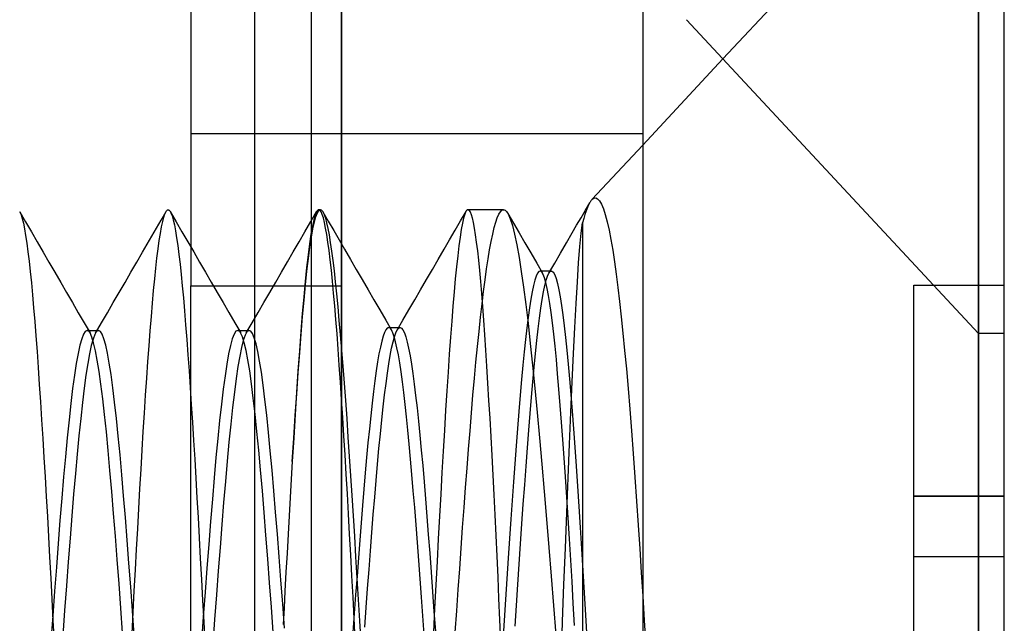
# Model space of a CAD drawing. Header units: millimetres. Extents: x -50 to 1, y 0 to 191.
# Tile 51 of 151: x -2.07 to 1.2, y 51.33 to 53.33. Entities that reach past the tile are written whole.
import ezdxf

# ---------------------------------------------------------------- set-up
doc = ezdxf.new("R2010")
doc.units = ezdxf.units.MM
doc.layers.add('MAIN-1', color=7, linetype='Continuous')
doc.layers.add('MAIN-2', color=7, linetype='Continuous')

msp = doc.modelspace()

# ---------------------------------------------------------------- linework, layer by layer
at = {"layer": 'MAIN-1'}
for p, q in [((-1, 0), (-1, 187.5)), ((0, 187.5), (0, 0)), ((1.1148, 58.11), (1.1148, 52.29)), ((1.2, 52.29), (1.2, 58.11)), ((1.1148, 52.29), (0.145, 53.3301)), ((0.2663, 53.2), (0, 52.9145)), ((-1.0641, 52.6967), (-1.0637, 52.6962)), ((-1.0637, 52.6962), (-1.0632, 52.6956)), ((-1.0632, 52.6956), (-1.0628, 52.695)), ((-1.0628, 52.695), (-1.0623, 52.6943)), ((-1.0623, 52.6943), (-1.0618, 52.6936)), ((-1.0618, 52.6936), (-1.0614, 52.6928)), ((1.2, 52.29), (1.1148, 52.29)), ((1.1148, 52.29), (1.1148, 48.29)), ((1.2, 48.29), (1.2, 52.29)), ((0, 51.4181), (0.0049, 51.3377)), ((0.0049, 51.3377), (0.0099, 51.2558))]:
    msp.add_line(p, q, dxfattribs=at)
at = {"layer": 'MAIN-2'}
for p, q in [((-1, 187.5), (-1, 0)), ((-1, 187.5), (-1, 0)), ((-1.288, 167.05), (-1.288, 23.45)), ((-1.1, 167.05), (-1.1, 23.45)), ((1.1148, 52.29), (1.1148, 58.11)), ((-1.5, 57.9525), (-1.5, 52.4475)), ((1.1148, 54.11), (0.2663, 53.2)), ((1.1148, 48.29), (1.1148, 54.11)), ((1.1148, 54.11), (1.1148, 52.29)), ((-1.5, 52.9525), (0, 52.9525)), ((0, 52.9145), (-0.1687, 52.7336)), ((-0.1904, 52.6983), (-0.1759, 52.7233)), ((-0.1798, 52.7159), (-0.1838, 52.7069)), ((-0.1759, 52.7235), (-0.1798, 52.7159)), ((-0.1747, 52.7255), (-0.1759, 52.7235)), ((-0.1735, 52.7274), (-0.1747, 52.7255)), ((-0.1723, 52.7291), (-0.1735, 52.7274)), ((-0.1711, 52.7308), (-0.1723, 52.7291)), ((-0.1699, 52.7322), (-0.1711, 52.7308)), ((-0.1687, 52.7336), (-0.1699, 52.7322)), ((-0.1687, 52.7336), (-0.1623, 52.7385)), ((-0.1623, 52.7385), (-0.1559, 52.7395)), ((-0.1559, 52.7395), (-0.1496, 52.7366)), ((-0.1496, 52.7366), (-0.1433, 52.7297)), ((-0.1433, 52.7297), (-0.1369, 52.7186)), ((-0.1369, 52.7186), (-0.1306, 52.7033)), ((-2.0682, 52.6946), (-2.0669, 52.6923)), ((-2.0675, 52.6933), (-2.0482, 52.6599)), ((-2.0669, 52.6923), (-2.0631, 52.6836)), ((-2.0631, 52.6836), (-2.0593, 52.6714)), ((-1.5985, 52.6652), (-1.582, 52.6937)), ((-1.5931, 52.6606), (-1.5892, 52.6752)), ((-1.5892, 52.6752), (-1.5855, 52.6864)), ((-1.5855, 52.6864), (-1.5817, 52.6942)), ((-1.5817, 52.6942), (-1.5806, 52.6959)), ((-1.5806, 52.6959), (-1.5794, 52.6973)), ((-1.5794, 52.6973), (-1.5783, 52.6984)), ((-1.5783, 52.6984), (-1.5772, 52.6992)), ((-1.5772, 52.6992), (-1.5761, 52.6997)), ((-1.5761, 52.6997), (-1.5749, 52.6999)), ((-1.5749, 52.6999), (-1.574, 52.6998)), ((-1.574, 52.6998), (-1.5731, 52.6995)), ((-1.5731, 52.6995), (-1.5722, 52.699)), ((-1.5722, 52.699), (-1.5713, 52.6983)), ((-1.5713, 52.6983), (-1.5704, 52.6974)), ((-1.5704, 52.6974), (-1.5695, 52.6963)), ((-1.5695, 52.6963), (-1.5658, 52.6896)), ((-1.5679, 52.6938), (-1.5485, 52.6603)), ((-1.5658, 52.6896), (-1.562, 52.6796)), ((-1.562, 52.6796), (-1.5582, 52.6663)), ((-1.1015, 52.6605), (-1.0822, 52.6939)), ((-1.0869, 52.6831), (-1.0915, 52.6669)), ((-1.0897, 52.6591), (-1.0848, 52.6769)), ((-1.0822, 52.6939), (-1.0869, 52.6831)), ((-1.0848, 52.6769), (-1.0798, 52.6897)), ((-1.081, 52.6957), (-1.0822, 52.6939)), ((-1.0798, 52.6973), (-1.081, 52.6957)), ((-1.0786, 52.6985), (-1.0798, 52.6973)), ((-1.0798, 52.6897), (-1.0748, 52.6974)), ((-1.0774, 52.6993), (-1.0786, 52.6985)), ((-1.0762, 52.6998), (-1.0774, 52.6993)), ((-1.075, 52.7), (-1.0762, 52.6998)), ((-1.0698, 52.7), (-1.075, 52.7)), ((-1.0712, 52.6983), (-1.075, 52.7)), ((-1.0748, 52.6974), (-1.0698, 52.7)), ((-1.0674, 52.6932), (-1.0712, 52.6983)), ((-1.0698, 52.7), (-1.0688, 52.6999)), ((-1.0688, 52.6999), (-1.0679, 52.6996)), ((-1.0679, 52.6996), (-1.0669, 52.6992)), ((-1.0636, 52.6847), (-1.0674, 52.6932)), ((-1.0669, 52.6992), (-1.066, 52.6985)), ((-1.066, 52.6985), (-1.0651, 52.6977)), ((-1.0651, 52.6977), (-1.0641, 52.6967)), ((-1.0599, 52.6729), (-1.0636, 52.6847)), ((-1.0614, 52.6928), (-1.0573, 52.6842)), ((-1.0614, 52.6928), (-1.0434, 52.6618)), ((-1.0573, 52.6842), (-1.0533, 52.6721)), ((-0.6047, 52.6632), (-0.5865, 52.6946)), ((-0.5905, 52.6853), (-0.5944, 52.6724)), ((-0.5867, 52.6942), (-0.5905, 52.6853)), ((-0.5856, 52.696), (-0.5867, 52.6942)), ((-0.5845, 52.6974), (-0.5856, 52.696)), ((-0.5834, 52.6986), (-0.5845, 52.6974)), ((-0.5824, 52.6994), (-0.5834, 52.6986)), ((-0.5813, 52.6998), (-0.5824, 52.6994)), ((-0.5802, 52.7), (-0.5813, 52.6998)), ((-0.5802, 52.7), (-0.5767, 52.6983)), ((-0.462, 52.7), (-0.5802, 52.7)), ((-0.5767, 52.6983), (-0.5732, 52.6932)), ((-0.5732, 52.6932), (-0.5697, 52.6847)), ((-0.5697, 52.6847), (-0.5662, 52.6729)), ((-0.4826, 52.6735), (-0.4774, 52.6851)), ((-0.4774, 52.6851), (-0.4723, 52.6933)), ((-0.4723, 52.6933), (-0.4671, 52.6983)), ((-0.4671, 52.6983), (-0.462, 52.7)), ((-0.462, 52.7), (-0.4595, 52.6996)), ((-0.4595, 52.6996), (-0.457, 52.6985)), ((-0.457, 52.6985), (-0.4545, 52.6966)), ((-0.4545, 52.6966), (-0.4521, 52.694)), ((-0.4521, 52.694), (-0.4496, 52.6906)), ((-0.4496, 52.6906), (-0.4471, 52.6865)), ((-0.4478, 52.6878), (-0.4291, 52.6556)), ((-0.4471, 52.6865), (-0.4398, 52.6701)), ((-0.2048, 52.6733), (-0.1904, 52.6983)), ((-0.1919, 52.6846), (-0.1959, 52.6713)), ((-0.1878, 52.6965), (-0.1919, 52.6846)), ((-0.1838, 52.7069), (-0.1878, 52.6965)), ((-0.1306, 52.7033), (-0.1243, 52.6838)), ((-0.1243, 52.6838), (-0.118, 52.6601)), ((-2.0593, 52.6714), (-2.0556, 52.6558)), ((-2.0556, 52.6558), (-2.0519, 52.6369)), ((-2.0482, 52.6599), (-2.0288, 52.6266)), ((-1.6138, 52.6389), (-1.5985, 52.6652)), ((-1.6008, 52.6217), (-1.5969, 52.6428)), ((-1.5969, 52.6428), (-1.5931, 52.6606)), ((-1.5582, 52.6663), (-1.5544, 52.6497)), ((-1.5544, 52.6497), (-1.5506, 52.6299)), ((-1.5485, 52.6603), (-1.5291, 52.6269)), ((-1.1209, 52.6271), (-1.1015, 52.6605)), ((-1.0962, 52.6455), (-1.101, 52.6188)), ((-1.0915, 52.6669), (-1.0962, 52.6455)), ((-1.0946, 52.6363), (-1.0897, 52.6591)), ((-1.0561, 52.6576), (-1.0599, 52.6729)), ((-1.0523, 52.6391), (-1.0561, 52.6576)), ((-1.0533, 52.6721), (-1.0492, 52.6568)), ((-1.0492, 52.6568), (-1.0451, 52.6381)), ((-1.0434, 52.6618), (-1.0254, 52.6309)), ((-0.6229, 52.6317), (-0.6047, 52.6632)), ((-0.5984, 52.6553), (-0.6023, 52.6342)), ((-0.5944, 52.6724), (-0.5984, 52.6553)), ((-0.5662, 52.6729), (-0.5627, 52.6576)), ((-0.5627, 52.6576), (-0.5592, 52.6391)), ((-0.4929, 52.6406), (-0.4878, 52.6587)), ((-0.4878, 52.6587), (-0.4826, 52.6735)), ((-0.4398, 52.6701), (-0.4325, 52.6474)), ((-0.4325, 52.6474), (-0.4251, 52.6184)), ((-0.4291, 52.6556), (-0.4103, 52.6234)), ((-0.2337, 52.6234), (-0.2193, 52.6484)), ((-0.2193, 52.6484), (-0.2048, 52.6733)), ((-0.2041, 52.6221), (-0.2, 52.6567)), ((-0.1959, 52.6713), (-0.2, 52.6567)), ((-0.2, 52.6567), (-0.2, 49.7)), ((-0.118, 52.6601), (-0.1118, 52.6323)), ((-2.0519, 52.6369), (-2.0481, 52.6146)), ((-2.0481, 52.6146), (-2.0443, 52.5892)), ((-2.0288, 52.6266), (-2.0094, 52.5932)), ((-1.6444, 52.5862), (-1.6291, 52.6125)), ((-1.6291, 52.6125), (-1.6138, 52.6389)), ((-1.6046, 52.5974), (-1.6008, 52.6217)), ((-1.5506, 52.6299), (-1.5468, 52.607)), ((-1.5291, 52.6269), (-1.5097, 52.5934)), ((-1.1403, 52.5937), (-1.1209, 52.6271)), ((-1.101, 52.6188), (-1.1058, 52.587)), ((-1.0995, 52.6085), (-1.0946, 52.6363)), ((-1.0485, 52.6174), (-1.0523, 52.6391)), ((-1.0447, 52.5925), (-1.0485, 52.6174)), ((-1.0451, 52.6381), (-1.041, 52.6162)), ((-1.041, 52.6162), (-1.0368, 52.5911)), ((-1.0254, 52.6309), (-1.0074, 52.5999)), ((-0.6411, 52.6003), (-0.6229, 52.6317)), ((-0.6023, 52.6342), (-0.6062, 52.6092)), ((-0.5592, 52.6391), (-0.5557, 52.6172)), ((-0.5557, 52.6172), (-0.5523, 52.592)), ((-0.5031, 52.5948), (-0.498, 52.6193)), ((-0.498, 52.6193), (-0.4929, 52.6406)), ((-0.4251, 52.6184), (-0.4177, 52.5832)), ((-0.4103, 52.6234), (-0.3908, 52.5899)), ((-0.2531, 52.5899), (-0.2337, 52.6234)), ((-0.2083, 52.5777), (-0.2041, 52.6221)), ((-0.1118, 52.6323), (-0.1057, 52.6009)), ((-2.0443, 52.5892), (-2.0405, 52.5606)), ((-2.0094, 52.5932), (-1.9901, 52.5598)), ((-1.6597, 52.5598), (-1.6444, 52.5862)), ((-1.6084, 52.57), (-1.6046, 52.5974)), ((-1.5468, 52.607), (-1.543, 52.5809)), ((-1.543, 52.5809), (-1.5392, 52.5518)), ((-1.5097, 52.5934), (-1.4903, 52.56)), ((-1.1597, 52.5603), (-1.1403, 52.5937)), ((-1.1058, 52.587), (-1.1106, 52.5501)), ((-1.1045, 52.5759), (-1.0995, 52.6085)), ((-1.0409, 52.5645), (-1.0447, 52.5925)), ((-1.0368, 52.5911), (-1.0327, 52.5629)), ((-1.0074, 52.5999), (-0.9895, 52.5689)), ((-0.6593, 52.5689), (-0.6411, 52.6003)), ((-0.6102, 52.5802), (-0.6141, 52.5474)), ((-0.6062, 52.6092), (-0.6102, 52.5802)), ((-0.5523, 52.592), (-0.5488, 52.5638)), ((-0.5082, 52.5672), (-0.5031, 52.5948)), ((-0.4177, 52.5832), (-0.4103, 52.5421)), ((-0.3908, 52.5899), (-0.3714, 52.5565)), ((-0.2725, 52.5564), (-0.2531, 52.5899)), ((-0.2126, 52.5237), (-0.2083, 52.5777)), ((-0.1057, 52.6009), (-0.0997, 52.5659)), ((-2.0405, 52.5606), (-2.0367, 52.5291)), ((-1.9901, 52.5598), (-1.9706, 52.5263)), ((-1.6792, 52.5263), (-1.6597, 52.5598)), ((-1.6122, 52.5396), (-1.6084, 52.57)), ((-1.5392, 52.5518), (-1.5354, 52.52)), ((-1.4903, 52.56), (-1.4708, 52.5265)), ((-1.1791, 52.5267), (-1.1597, 52.5603)), ((-1.1106, 52.5501), (-1.1155, 52.5083)), ((-1.1094, 52.5386), (-1.1045, 52.5759)), ((-1.0372, 52.5336), (-1.0409, 52.5645)), ((-1.0327, 52.5629), (-1.0286, 52.5317)), ((-0.9895, 52.5689), (-0.97, 52.5354)), ((-0.6788, 52.5354), (-0.6593, 52.5689)), ((-0.6141, 52.5474), (-0.6181, 52.5109)), ((-0.5488, 52.5638), (-0.5454, 52.5325)), ((-0.5133, 52.5367), (-0.5082, 52.5672)), ((-0.3714, 52.5565), (-0.3519, 52.5231)), ((-0.2919, 52.5229), (-0.2725, 52.5564)), ((-0.0997, 52.5659), (-0.0938, 52.5276)), ((-2.0367, 52.5291), (-2.0328, 52.4949)), ((-1.9706, 52.5263), (-1.9511, 52.4928)), ((-1.6986, 52.4927), (-1.6792, 52.5263)), ((-1.6159, 52.5064), (-1.6122, 52.5396)), ((-1.5354, 52.52), (-1.5317, 52.4854)), ((-1.4708, 52.5265), (-1.4514, 52.4929)), ((-1.1986, 52.4932), (-1.1791, 52.5267)), ((-1.1143, 52.4968), (-1.1094, 52.5386)), ((-1.0334, 52.4998), (-1.0372, 52.5336)), ((-1.0286, 52.5317), (-1.0244, 52.4976)), ((-0.97, 52.5354), (-0.9505, 52.5019)), ((-0.6982, 52.5019), (-0.6788, 52.5354)), ((-0.5454, 52.5325), (-0.542, 52.4985)), ((-0.5183, 52.5035), (-0.5133, 52.5367)), ((-0.4103, 52.5421), (-0.4029, 52.4955)), ((-0.3519, 52.5231), (-0.3324, 52.4897)), ((-0.3112, 52.4894), (-0.2919, 52.5229)), ((-0.2169, 52.4606), (-0.2126, 52.5237)), ((-0.0938, 52.5276), (-0.088, 52.4864)), ((-2.0328, 52.4949), (-2.029, 52.4578)), ((-1.9511, 52.4928), (-1.9317, 52.4592)), ((-1.7181, 52.4591), (-1.6986, 52.4927)), ((-1.6196, 52.4704), (-1.6159, 52.5064)), ((-1.5317, 52.4854), (-1.5281, 52.448)), ((-1.4514, 52.4929), (-1.4319, 52.4594)), ((-1.2181, 52.4596), (-1.1986, 52.4932)), ((-1.1155, 52.5083), (-1.1204, 52.4618)), ((-1.1192, 52.4506), (-1.1143, 52.4968)), ((-1.0297, 52.4631), (-1.0334, 52.4998)), ((-1.0244, 52.4976), (-1.0204, 52.4607)), ((-0.9505, 52.5019), (-0.931, 52.4683)), ((-0.7177, 52.4683), (-0.6982, 52.5019)), ((-0.6181, 52.5109), (-0.622, 52.4708)), ((-0.542, 52.4985), (-0.5386, 52.4616)), ((-0.5233, 52.4677), (-0.5183, 52.5035)), ((-0.4029, 52.4955), (-0.3955, 52.4434)), ((-0.3539, 52.4794), (-0.3583, 52.4659)), ((-0.3495, 52.4891), (-0.3539, 52.4794)), ((-0.3452, 52.4949), (-0.3495, 52.4891)), ((-0.3408, 52.4968), (-0.3452, 52.4949)), ((-0.3408, 52.4969), (-0.3344, 52.4969)), ((-0.3397, 52.4967), (-0.3408, 52.4968)), ((-0.3387, 52.4964), (-0.3397, 52.4967)), ((-0.3376, 52.4958), (-0.3387, 52.4964)), ((-0.3366, 52.495), (-0.3376, 52.4958)), ((-0.3355, 52.494), (-0.3366, 52.495)), ((-0.3345, 52.4928), (-0.3355, 52.494)), ((-0.3301, 52.4852), (-0.3345, 52.4928)), ((-0.3344, 52.4969), (-0.3281, 52.4969)), ((-0.3257, 52.4737), (-0.3301, 52.4852)), ((-0.3281, 52.4969), (-0.3217, 52.4969)), ((-0.3217, 52.4969), (-0.3154, 52.4969)), ((-0.3201, 52.4664), (-0.3156, 52.4799)), ((-0.3156, 52.4799), (-0.3112, 52.4895)), ((-0.3154, 52.4969), (-0.309, 52.4969)), ((-0.3112, 52.4895), (-0.3067, 52.4951)), ((-0.309, 52.4969), (-0.3027, 52.4969)), ((-0.3067, 52.4951), (-0.3022, 52.4968)), ((-0.3022, 52.4968), (-0.2978, 52.4944)), ((-0.2978, 52.4944), (-0.2974, 52.4941)), ((-0.2974, 52.4941), (-0.2971, 52.4937)), ((-0.2971, 52.4937), (-0.2967, 52.4933)), ((-0.2967, 52.4933), (-0.2964, 52.4929)), ((-0.2964, 52.4929), (-0.296, 52.4924)), ((-0.296, 52.4924), (-0.2957, 52.492)), ((-0.2957, 52.492), (-0.2913, 52.4837)), ((-0.2913, 52.4837), (-0.2869, 52.4715)), ((-0.088, 52.4864), (-0.0824, 52.4424)), ((-2.029, 52.4578), (-2.0252, 52.4179)), ((-1.9317, 52.4592), (-1.9122, 52.4257)), ((-1.7376, 52.4256), (-1.7181, 52.4591)), ((-1.6232, 52.4317), (-1.6196, 52.4704)), ((-1.5281, 52.448), (-1.5244, 52.4078)), ((-1.5, 48.4475), (-1.5, 52.4475)), ((-1.5, 52.4475), (-1, 52.4475)), ((-1.4319, 52.4594), (-1.4124, 52.4258)), ((-1.2376, 52.426), (-1.2181, 52.4596)), ((-1.1204, 52.4618), (-1.1252, 52.4108)), ((-1.1241, 52.4003), (-1.1192, 52.4506)), ((-1.0259, 52.4236), (-1.0297, 52.4631)), ((-1.0204, 52.4607), (-1.0162, 52.4209)), ((-0.931, 52.4683), (-0.9115, 52.4348)), ((-0.7371, 52.4348), (-0.7177, 52.4683)), ((-0.622, 52.4708), (-0.626, 52.4272)), ((-0.5386, 52.4616), (-0.5352, 52.4219)), ((-0.5283, 52.4291), (-0.5233, 52.4677)), ((-0.3627, 52.4487), (-0.3671, 52.4277)), ((-0.3583, 52.4659), (-0.3627, 52.4487)), ((-0.329, 52.4273), (-0.3245, 52.4488)), ((-0.3214, 52.4584), (-0.3257, 52.4737)), ((-0.3245, 52.4488), (-0.3201, 52.4664)), ((-0.317, 52.4392), (-0.3214, 52.4584)), ((-0.2869, 52.4715), (-0.2825, 52.4552)), ((-0.2825, 52.4552), (-0.278, 52.4349)), ((-0.2212, 52.3888), (-0.2169, 52.4606)), ((0.9, 51.75), (0.9, 52.45)), ((0.9, 52.45), (1.2, 52.45)), ((0.9, 52.45), (0.9, 52.45)), ((1.2, 52.45), (1.2, 52.45)), ((-2.0252, 52.4179), (-2.0214, 52.3752)), ((-1.9122, 52.4257), (-1.8927, 52.3921)), ((-1.7572, 52.392), (-1.7376, 52.4256)), ((-1.6269, 52.3901), (-1.6232, 52.4317)), ((-1.4124, 52.4258), (-1.3929, 52.3923)), ((-1.2571, 52.3924), (-1.2376, 52.426)), ((-1.0222, 52.3812), (-1.0259, 52.4236)), ((-1.0162, 52.4209), (-1.0121, 52.3783)), ((-0.9115, 52.4348), (-0.892, 52.4013)), ((-0.7566, 52.4012), (-0.7371, 52.4348)), ((-0.626, 52.4272), (-0.63, 52.3803)), ((-0.5352, 52.4219), (-0.5317, 52.3792)), ((-0.5333, 52.3877), (-0.5283, 52.4291)), ((-0.3955, 52.4434), (-0.388, 52.3861)), ((-0.3671, 52.4277), (-0.3715, 52.403)), ((-0.3335, 52.402), (-0.329, 52.4273)), ((-0.3126, 52.4161), (-0.317, 52.4392)), ((-0.3083, 52.3893), (-0.3126, 52.4161)), ((-0.278, 52.4349), (-0.2736, 52.4107)), ((-0.0824, 52.4424), (-0.0768, 52.3954)), ((-1.8927, 52.3921), (-1.8732, 52.3586)), ((-1.7767, 52.3584), (-1.7572, 52.392)), ((-1.6306, 52.3457), (-1.6269, 52.3901)), ((-1.5244, 52.4078), (-1.5207, 52.3647)), ((-1.3929, 52.3923), (-1.3734, 52.3587)), ((-1.2766, 52.3588), (-1.2571, 52.3924)), ((-1.1252, 52.4108), (-1.13, 52.3555)), ((-1.1289, 52.3458), (-1.1241, 52.4003)), ((-1.0184, 52.3359), (-1.0222, 52.3812)), ((-0.892, 52.4013), (-0.8726, 52.3678)), ((-0.7761, 52.3677), (-0.7566, 52.4012)), ((-0.5383, 52.3434), (-0.5333, 52.3877)), ((-0.388, 52.3861), (-0.3806, 52.3237)), ((-0.3715, 52.403), (-0.3759, 52.3747)), ((-0.338, 52.3731), (-0.3335, 52.402)), ((-0.3039, 52.3588), (-0.3083, 52.3893)), ((-0.2736, 52.4107), (-0.2692, 52.3827)), ((-0.2692, 52.3827), (-0.2647, 52.3509)), ((-0.2255, 52.3092), (-0.2212, 52.3888)), ((-0.0768, 52.3954), (-0.0712, 52.3449)), ((-2.0214, 52.3752), (-2.0177, 52.3297)), ((-1.8732, 52.3586), (-1.8537, 52.325)), ((-1.7962, 52.3248), (-1.7767, 52.3584)), ((-1.5207, 52.3647), (-1.517, 52.3187)), ((-1.3734, 52.3587), (-1.3539, 52.3251)), ((-1.2962, 52.3252), (-1.2766, 52.3588)), ((-1.13, 52.3555), (-1.1347, 52.296)), ((-1.0121, 52.3783), (-1.008, 52.333)), ((-0.8726, 52.3678), (-0.853, 52.3342)), ((-0.7956, 52.3341), (-0.7761, 52.3677)), ((-0.63, 52.3803), (-0.634, 52.3302)), ((-0.5317, 52.3792), (-0.5283, 52.3335)), ((-0.3759, 52.3747), (-0.3803, 52.3431)), ((-0.3425, 52.3407), (-0.338, 52.3731)), ((-0.2996, 52.3249), (-0.3039, 52.3588)), ((-0.2647, 52.3509), (-0.2603, 52.3155)), ((-2.0177, 52.3297), (-2.0139, 52.2813)), ((-1.8537, 52.325), (-1.8341, 52.2914)), ((-1.8158, 52.2912), (-1.7962, 52.3248)), ((-1.6344, 52.2985), (-1.6306, 52.3457)), ((-1.517, 52.3187), (-1.5133, 52.2701)), ((-1.3539, 52.3251), (-1.3343, 52.2915)), ((-1.3157, 52.2916), (-1.2962, 52.3252)), ((-1.1337, 52.2873), (-1.1289, 52.3458)), ((-1.0146, 52.2879), (-1.0184, 52.3359)), ((-1.008, 52.333), (-1.0038, 52.2849)), ((-0.853, 52.3342), (-0.8335, 52.3007)), ((-0.8151, 52.3005), (-0.7956, 52.3341)), ((-0.634, 52.3302), (-0.638, 52.277)), ((-0.5433, 52.2963), (-0.5383, 52.3434)), ((-0.5283, 52.3335), (-0.5249, 52.2851)), ((-0.3803, 52.3431), (-0.3847, 52.3082)), ((-0.3806, 52.3237), (-0.3731, 52.2564)), ((-0.3469, 52.305), (-0.3425, 52.3407)), ((-0.2952, 52.2878), (-0.2996, 52.3249)), ((-0.0712, 52.3449), (-0.0656, 52.291)), ((-1.856, 52.2874), (-1.862, 52.272)), ((-1.85, 52.2967), (-1.856, 52.2874)), ((-1.844, 52.2998), (-1.85, 52.2967)), ((-1.8423, 52.2996), (-1.844, 52.2998)), ((-1.8439, 52.2998), (-1.8407, 52.2998)), ((-1.8407, 52.2989), (-1.8423, 52.2996)), ((-1.8407, 52.2998), (-1.8375, 52.2998)), ((-1.8391, 52.2977), (-1.8407, 52.2989)), ((-1.8374, 52.2961), (-1.8391, 52.2977)), ((-1.8375, 52.2998), (-1.8344, 52.2998)), ((-1.8358, 52.294), (-1.8374, 52.2961)), ((-1.8342, 52.2914), (-1.8358, 52.294)), ((-1.8344, 52.2998), (-1.8312, 52.2998)), ((-1.8282, 52.2779), (-1.8342, 52.2914)), ((-1.8312, 52.2998), (-1.828, 52.2998)), ((-1.828, 52.2998), (-1.8248, 52.2998)), ((-1.8248, 52.2998), (-1.8216, 52.2998)), ((-1.8182, 52.2865), (-1.8242, 52.2709)), ((-1.8216, 52.2998), (-1.8184, 52.2998)), ((-1.8184, 52.2998), (-1.8153, 52.2998)), ((-1.8171, 52.2887), (-1.8182, 52.2865)), ((-1.8161, 52.2907), (-1.8171, 52.2887)), ((-1.815, 52.2925), (-1.8161, 52.2907)), ((-1.8153, 52.2998), (-1.8121, 52.2998)), ((-1.8139, 52.2941), (-1.815, 52.2925)), ((-1.8128, 52.2955), (-1.8139, 52.2941)), ((-1.8117, 52.2968), (-1.8128, 52.2955)), ((-1.8121, 52.2998), (-1.8089, 52.2998)), ((-1.8058, 52.2998), (-1.8117, 52.2968)), ((-1.8089, 52.2998), (-1.8058, 52.2998)), ((-1.7999, 52.2967), (-1.8058, 52.2998)), ((-1.7939, 52.2876), (-1.7999, 52.2967)), ((-1.788, 52.2722), (-1.7939, 52.2876)), ((-1.6382, 52.2487), (-1.6344, 52.2985)), ((-1.3562, 52.2872), (-1.3622, 52.2714)), ((-1.3502, 52.2968), (-1.3562, 52.2872)), ((-1.3442, 52.3), (-1.3502, 52.2968)), ((-1.3426, 52.2997), (-1.3442, 52.3)), ((-1.3442, 52.3), (-1.341, 52.3)), ((-1.3409, 52.299), (-1.3426, 52.2997)), ((-1.341, 52.3), (-1.3378, 52.3)), ((-1.3393, 52.2978), (-1.3409, 52.299)), ((-1.3376, 52.2962), (-1.3393, 52.2978)), ((-1.3378, 52.3), (-1.3346, 52.3)), ((-1.336, 52.294), (-1.3376, 52.2962)), ((-1.3344, 52.2915), (-1.336, 52.294)), ((-1.3346, 52.3), (-1.3314, 52.3)), ((-1.3284, 52.2781), (-1.3344, 52.2915)), ((-1.3314, 52.3), (-1.3282, 52.3)), ((-1.3282, 52.3), (-1.325, 52.3)), ((-1.3197, 52.2835), (-1.3256, 52.2664)), ((-1.325, 52.3), (-1.3219, 52.3)), ((-1.3219, 52.3), (-1.3187, 52.3)), ((-1.3185, 52.2862), (-1.3197, 52.2835)), ((-1.3187, 52.3), (-1.3155, 52.3)), ((-1.3173, 52.2886), (-1.3185, 52.2862)), ((-1.3162, 52.2908), (-1.3173, 52.2886)), ((-1.315, 52.2928), (-1.3162, 52.2908)), ((-1.3155, 52.3), (-1.3123, 52.3)), ((-1.3138, 52.2945), (-1.315, 52.2928)), ((-1.3127, 52.296), (-1.3138, 52.2945)), ((-1.3068, 52.2999), (-1.3127, 52.296)), ((-1.3123, 52.3), (-1.3092, 52.3)), ((-1.3092, 52.3), (-1.306, 52.3)), ((-1.301, 52.2978), (-1.3068, 52.2999)), ((-1.2952, 52.2896), (-1.301, 52.2978)), ((-1.2893, 52.2756), (-1.2952, 52.2896)), ((-1.1347, 52.296), (-1.1394, 52.2326)), ((-1.1385, 52.225), (-1.1337, 52.2873)), ((-1.0108, 52.2373), (-1.0146, 52.2879)), ((-1.0038, 52.2849), (-0.9996, 52.2342)), ((-0.8569, 52.2931), (-0.8615, 52.2805)), ((-0.8523, 52.302), (-0.8569, 52.2931)), ((-0.8478, 52.3074), (-0.8523, 52.302)), ((-0.8433, 52.3091), (-0.8478, 52.3074)), ((-0.8409, 52.3086), (-0.8433, 52.3091)), ((-0.8433, 52.3091), (-0.8052, 52.3091)), ((-0.8386, 52.3071), (-0.8409, 52.3086)), ((-0.8362, 52.3046), (-0.8386, 52.3071)), ((-0.8338, 52.3012), (-0.8362, 52.3046)), ((-0.8314, 52.2967), (-0.8338, 52.3012)), ((-0.829, 52.2913), (-0.8314, 52.2967)), ((-0.8245, 52.2783), (-0.829, 52.2913)), ((-0.824, 52.2785), (-0.8193, 52.2918)), ((-0.8193, 52.2918), (-0.8146, 52.3014)), ((-0.8146, 52.3014), (-0.8099, 52.3072)), ((-0.8099, 52.3072), (-0.8091, 52.3078)), ((-0.8091, 52.3078), (-0.8083, 52.3082)), ((-0.8083, 52.3082), (-0.8075, 52.3086)), ((-0.8075, 52.3086), (-0.8068, 52.3089)), ((-0.8068, 52.3089), (-0.806, 52.3091)), ((-0.806, 52.3091), (-0.8052, 52.3091)), ((-0.8052, 52.3091), (-0.8005, 52.3072)), ((-0.8005, 52.3072), (-0.7958, 52.3014)), ((-0.7958, 52.3014), (-0.7911, 52.2918)), ((-0.7911, 52.2918), (-0.7864, 52.2784)), ((-0.5484, 52.2468), (-0.5433, 52.2963)), ((-0.5249, 52.2851), (-0.5215, 52.2341)), ((-0.3847, 52.3082), (-0.389, 52.2702)), ((-0.3514, 52.266), (-0.3469, 52.305)), ((-0.2909, 52.2473), (-0.2952, 52.2878)), ((-0.2603, 52.3155), (-0.2559, 52.2765)), ((-0.2299, 52.2227), (-0.2255, 52.3092)), ((-0.0656, 52.291), (-0.06, 52.2333)), ((-2.0139, 52.2813), (-2.0102, 52.2303)), ((-1.868, 52.2506), (-1.874, 52.2233)), ((-1.862, 52.272), (-1.868, 52.2506)), ((-1.8242, 52.2709), (-1.8301, 52.2495)), ((-1.8222, 52.2582), (-1.8282, 52.2779)), ((-1.8162, 52.2324), (-1.8222, 52.2582)), ((-1.7821, 52.251), (-1.788, 52.2722)), ((-1.7762, 52.2239), (-1.7821, 52.251)), ((-1.5133, 52.2701), (-1.5095, 52.2191)), ((-1.3622, 52.2714), (-1.3682, 52.2496)), ((-1.3256, 52.2664), (-1.3315, 52.2434)), ((-1.3224, 52.2586), (-1.3284, 52.2781)), ((-1.3164, 52.2333), (-1.3224, 52.2586)), ((-1.2834, 52.2556), (-1.2893, 52.2756)), ((-1.2774, 52.2298), (-1.2834, 52.2556)), ((-0.8661, 52.2644), (-0.8707, 52.2447)), ((-0.8615, 52.2805), (-0.8661, 52.2644)), ((-0.8334, 52.2409), (-0.8287, 52.2615)), ((-0.8287, 52.2615), (-0.824, 52.2785)), ((-0.82, 52.2619), (-0.8245, 52.2783)), ((-0.8155, 52.2421), (-0.82, 52.2619)), ((-0.7864, 52.2784), (-0.7817, 52.2612)), ((-0.7817, 52.2612), (-0.777, 52.2404)), ((-0.638, 52.277), (-0.642, 52.2208)), ((-0.389, 52.2702), (-0.3934, 52.229)), ((-0.3731, 52.2564), (-0.3656, 52.1843)), ((-0.3559, 52.2236), (-0.3514, 52.266)), ((-0.2559, 52.2765), (-0.2515, 52.2341)), ((-2.0102, 52.2303), (-2.0064, 52.1767)), ((-1.874, 52.2233), (-1.88, 52.1902)), ((-1.836, 52.2224), (-1.8419, 52.1897)), ((-1.8301, 52.2495), (-1.836, 52.2224)), ((-1.8102, 52.2009), (-1.8162, 52.2324)), ((-1.7703, 52.1913), (-1.7762, 52.2239)), ((-1.6421, 52.1963), (-1.6382, 52.2487)), ((-1.5095, 52.2191), (-1.5057, 52.166)), ((-1.3742, 52.2218), (-1.3802, 52.1884)), ((-1.3682, 52.2496), (-1.3742, 52.2218)), ((-1.3315, 52.2434), (-1.3374, 52.2146)), ((-1.3104, 52.2021), (-1.3164, 52.2333)), ((-1.2715, 52.1982), (-1.2774, 52.2298)), ((-1.1394, 52.2326), (-1.1441, 52.1653)), ((-1.1434, 52.159), (-1.1385, 52.225)), ((-1.0069, 52.1841), (-1.0108, 52.2373)), ((-0.9996, 52.2342), (-0.9953, 52.1809)), ((-0.8753, 52.2216), (-0.8799, 52.1951)), ((-0.8707, 52.2447), (-0.8753, 52.2216)), ((-0.838, 52.2167), (-0.8334, 52.2409)), ((-0.811, 52.2189), (-0.8155, 52.2421)), ((-0.8065, 52.1923), (-0.811, 52.2189)), ((-0.777, 52.2404), (-0.7723, 52.216)), ((-0.642, 52.2208), (-0.646, 52.1615)), ((-0.5534, 52.195), (-0.5484, 52.2468)), ((-0.5215, 52.2341), (-0.5181, 52.1807)), ((-0.3934, 52.229), (-0.3978, 52.1845)), ((-0.3603, 52.1779), (-0.3559, 52.2236)), ((-0.2866, 52.2033), (-0.2909, 52.2473)), ((-0.2515, 52.2341), (-0.2471, 52.1882)), ((-0.2343, 52.1294), (-0.2299, 52.2227)), ((-0.06, 52.2333), (-0.0544, 52.1721)), ((-1.88, 52.1902), (-1.886, 52.1512)), ((-1.8419, 52.1897), (-1.8478, 52.1516)), ((-1.8042, 52.1637), (-1.8102, 52.2009)), ((-1.7644, 52.1533), (-1.7703, 52.1913)), ((-1.6459, 52.1415), (-1.6421, 52.1963)), ((-1.3802, 52.1884), (-1.3862, 52.1494)), ((-1.3374, 52.2146), (-1.3434, 52.1801)), ((-1.3044, 52.1653), (-1.3104, 52.2021)), ((-1.2655, 52.1611), (-1.2715, 52.1982)), ((-0.8799, 52.1951), (-0.8845, 52.1653)), ((-0.8474, 52.1581), (-0.8427, 52.1891)), ((-0.8427, 52.1891), (-0.838, 52.2167)), ((-0.8019, 52.1625), (-0.8065, 52.1923)), ((-0.7723, 52.216), (-0.7677, 52.1881)), ((-0.7677, 52.1881), (-0.763, 52.1567)), ((-0.5583, 52.141), (-0.5534, 52.195)), ((-0.2823, 52.1557), (-0.2866, 52.2033)), ((-0.2471, 52.1882), (-0.2427, 52.139)), ((-2.0064, 52.1767), (-2.0027, 52.1207)), ((-1.7982, 52.1211), (-1.8042, 52.1637)), ((-1.7585, 52.1099), (-1.7644, 52.1533)), ((-1.5057, 52.166), (-1.5019, 52.1109)), ((-1.3434, 52.1801), (-1.3494, 52.1401)), ((-1.2983, 52.1229), (-1.3044, 52.1653)), ((-1.2596, 52.1185), (-1.2655, 52.1611)), ((-1.1441, 52.1653), (-1.1488, 52.0946)), ((-1.1483, 52.0897), (-1.1434, 52.159)), ((-1.0031, 52.1286), (-1.0069, 52.1841)), ((-0.9953, 52.1809), (-0.9911, 52.1252)), ((-0.8845, 52.1653), (-0.889, 52.1325)), ((-0.852, 52.124), (-0.8474, 52.1581)), ((-0.7974, 52.1296), (-0.8019, 52.1625)), ((-0.763, 52.1567), (-0.7583, 52.1219)), ((-0.646, 52.1615), (-0.65, 52.0994)), ((-0.5181, 52.1807), (-0.5147, 52.1252)), ((-0.3978, 52.1845), (-0.4023, 52.1365)), ((-0.3656, 52.1843), (-0.3579, 52.1079)), ((-0.3648, 52.1294), (-0.3603, 52.1779)), ((-0.2779, 52.1049), (-0.2823, 52.1557)), ((-0.0544, 52.1721), (-0.0488, 52.1074)), ((-2.0027, 52.1207), (-1.9989, 52.0626)), ((-1.886, 52.1512), (-1.892, 52.1068)), ((-1.8478, 52.1516), (-1.8536, 52.1083)), ((-1.7921, 52.0734), (-1.7982, 52.1211)), ((-1.6498, 52.0845), (-1.6459, 52.1415)), ((-1.3862, 52.1494), (-1.3922, 52.105)), ((-1.3494, 52.1401), (-1.3553, 52.0947)), ((-1.2923, 52.0751), (-1.2983, 52.1229)), ((-0.9993, 52.071), (-1.0031, 52.1286)), ((-0.9911, 52.1252), (-0.9868, 52.0672)), ((-0.889, 52.1325), (-0.8936, 52.0967)), ((-0.8567, 52.0866), (-0.852, 52.124)), ((-0.7929, 52.0935), (-0.7974, 52.1296)), ((-0.7583, 52.1219), (-0.7536, 52.0839)), ((-0.5633, 52.0849), (-0.5583, 52.141)), ((-0.5147, 52.1252), (-0.5113, 52.0677)), ((-0.4023, 52.1365), (-0.4069, 52.0853)), ((-0.3693, 52.0782), (-0.3648, 52.1294)), ((-0.2427, 52.139), (-0.2382, 52.0868)), ((-0.2387, 52.029), (-0.2343, 52.1294)), ((-1.892, 52.1068), (-1.898, 52.0572)), ((-1.8536, 52.1083), (-1.8595, 52.0603)), ((-1.7525, 52.0613), (-1.7585, 52.1099)), ((-1.5019, 52.1109), (-1.4981, 52.0539)), ((-1.3922, 52.105), (-1.3982, 52.0553)), ((-1.3553, 52.0947), (-1.3613, 52.0442)), ((-1.2536, 52.0708), (-1.2596, 52.1185)), ((-1.1488, 52.0946), (-1.1535, 52.0208)), ((-1.1532, 52.0174), (-1.1483, 52.0897)), ((-0.8936, 52.0967), (-0.8982, 52.0582)), ((-0.7883, 52.0546), (-0.7929, 52.0935)), ((-0.65, 52.0994), (-0.6541, 52.0348)), ((-0.3579, 52.1079), (-0.3503, 52.0273)), ((-0.2735, 52.0513), (-0.2779, 52.1049)), ((-0.0488, 52.1074), (-0.0432, 52.0391)), ((-1.9989, 52.0626), (-1.995, 52.0027)), ((-1.898, 52.0572), (-1.904, 52.0028)), ((-1.8595, 52.0603), (-1.8653, 52.0076)), ((-1.7861, 52.0206), (-1.7921, 52.0734)), ((-1.7465, 52.0076), (-1.7525, 52.0613)), ((-1.6537, 52.0256), (-1.6498, 52.0845)), ((-1.3982, 52.0553), (-1.4043, 52.0007)), ((-1.2863, 52.0223), (-1.2923, 52.0751)), ((-1.2477, 52.0183), (-1.2536, 52.0708)), ((-0.9955, 52.0114), (-0.9993, 52.071)), ((-0.9868, 52.0672), (-0.9825, 52.0072)), ((-0.8982, 52.0582), (-0.9027, 52.017)), ((-0.8614, 52.0463), (-0.8567, 52.0866)), ((-0.7838, 52.0129), (-0.7883, 52.0546)), ((-0.7536, 52.0839), (-0.7489, 52.0428)), ((-0.5682, 52.027), (-0.5633, 52.0849)), ((-0.5113, 52.0677), (-0.5079, 52.0083)), ((-0.4069, 52.0853), (-0.4114, 52.0312)), ((-0.3738, 52.0246), (-0.3693, 52.0782)), ((-0.2382, 52.0868), (-0.2338, 52.0315)), ((-1.6575, 51.965), (-1.6537, 52.0256)), ((-1.4981, 52.0539), (-1.4943, 51.9952)), ((-1.3613, 52.0442), (-1.3673, 51.9889)), ((-1.2803, 51.9649), (-1.2863, 52.0223)), ((-0.8661, 52.0029), (-0.8614, 52.0463)), ((-0.7489, 52.0428), (-0.7442, 51.9989)), ((-0.6541, 52.0348), (-0.6581, 51.968)), ((-0.5732, 51.9673), (-0.5682, 52.027)), ((-0.4114, 52.0312), (-0.4159, 51.9749)), ((-0.3783, 51.9687), (-0.3738, 52.0246)), ((-0.3503, 52.0273), (-0.3426, 51.9432)), ((-0.2692, 51.9956), (-0.2735, 52.0513)), ((-0.2432, 51.9224), (-0.2387, 52.029)), ((-0.2338, 52.0315), (-0.2294, 51.9734)), ((-0.0432, 52.0391), (-0.0375, 51.9671)), ((-1.995, 52.0027), (-1.9912, 51.9411)), ((-1.904, 52.0028), (-1.91, 51.9439)), ((-1.8653, 52.0076), (-1.8711, 51.9507)), ((-1.7801, 51.9631), (-1.7861, 52.0206)), ((-1.7406, 51.9492), (-1.7465, 52.0076)), ((-1.4943, 51.9952), (-1.4905, 51.9348)), ((-1.4043, 52.0007), (-1.4103, 51.9415)), ((-1.3673, 51.9889), (-1.3732, 51.9295)), ((-1.2418, 51.9614), (-1.2477, 52.0183)), ((-1.1535, 52.0208), (-1.1582, 51.9441)), ((-1.1582, 51.9424), (-1.1532, 52.0174)), ((-0.9917, 51.9502), (-0.9955, 52.0114)), ((-0.9825, 52.0072), (-0.9783, 51.9454)), ((-0.9027, 52.017), (-0.9072, 51.9733)), ((-0.8708, 51.9566), (-0.8661, 52.0029)), ((-0.7793, 51.9687), (-0.7838, 52.0129)), ((-0.7442, 51.9989), (-0.7396, 51.9522)), ((-0.5079, 52.0083), (-0.5046, 51.9472)), ((-0.2649, 51.9378), (-0.2692, 51.9956)), ((-1.7741, 51.9011), (-1.7801, 51.9631)), ((-1.6613, 51.9028), (-1.6575, 51.965)), ((-1.2743, 51.9031), (-1.2803, 51.9649)), ((-1.2359, 51.9006), (-1.2418, 51.9614)), ((-0.9072, 51.9733), (-0.9118, 51.927)), ((-0.8755, 51.9077), (-0.8708, 51.9566)), ((-0.7748, 51.9221), (-0.7793, 51.9687)), ((-0.6581, 51.968), (-0.6622, 51.8992)), ((-0.5782, 51.9058), (-0.5732, 51.9673)), ((-0.4159, 51.9749), (-0.4204, 51.9169)), ((-0.3828, 51.9105), (-0.3783, 51.9687)), ((-0.2294, 51.9734), (-0.225, 51.9127)), ((-0.0375, 51.9671), (-0.0318, 51.8915)), ((-1.9912, 51.9411), (-1.9873, 51.8782)), ((-1.91, 51.9439), (-1.916, 51.8808)), ((-1.8711, 51.9507), (-1.877, 51.8896)), ((-1.7346, 51.8867), (-1.7406, 51.9492)), ((-1.4905, 51.9348), (-1.4868, 51.8729)), ((-1.4103, 51.9415), (-1.4163, 51.8781)), ((-1.3732, 51.9295), (-1.3791, 51.8662)), ((-1.1582, 51.9441), (-1.163, 51.8648)), ((-1.163, 51.8648), (-1.1582, 51.9424)), ((-0.9879, 51.8875), (-0.9917, 51.9502)), ((-0.9783, 51.9454), (-0.974, 51.8821)), ((-0.9118, 51.927), (-0.9163, 51.8782)), ((-0.7396, 51.9522), (-0.7349, 51.903)), ((-0.5046, 51.9472), (-0.5012, 51.8845)), ((-0.3426, 51.9432), (-0.3349, 51.856)), ((-0.2606, 51.8774), (-0.2649, 51.9378)), ((-1.7681, 51.8352), (-1.7741, 51.9011)), ((-1.665, 51.8393), (-1.6613, 51.9028)), ((-1.2683, 51.8374), (-1.2743, 51.9031)), ((-1.23, 51.8361), (-1.2359, 51.9006)), ((-0.8802, 51.8561), (-0.8755, 51.9077)), ((-0.7703, 51.8731), (-0.7748, 51.9221)), ((-0.7349, 51.903), (-0.7303, 51.8513)), ((-0.6622, 51.8992), (-0.6663, 51.8287)), ((-0.5831, 51.8428), (-0.5782, 51.9058)), ((-0.4204, 51.9169), (-0.4248, 51.8575)), ((-0.3873, 51.8501), (-0.3828, 51.9105)), ((-0.2477, 51.8111), (-0.2432, 51.9224)), ((-0.225, 51.9127), (-0.2206, 51.8494)), ((-0.0318, 51.8915), (-0.0261, 51.813)), ((-1.9873, 51.8782), (-1.9835, 51.814)), ((-1.916, 51.8808), (-1.922, 51.8139)), ((-1.877, 51.8896), (-1.8829, 51.8248)), ((-1.7286, 51.8204), (-1.7346, 51.8867)), ((-1.4868, 51.8729), (-1.4831, 51.8095)), ((-1.4163, 51.8781), (-1.4223, 51.8109)), ((-1.3791, 51.8662), (-1.3851, 51.7993)), ((-1.163, 51.8648), (-1.1665, 51.806)), ((-0.9841, 51.8234), (-0.9879, 51.8875)), ((-0.974, 51.8821), (-0.9698, 51.8175)), ((-0.9163, 51.8782), (-0.9209, 51.827)), ((-0.7658, 51.8217), (-0.7703, 51.8731)), ((-0.5012, 51.8845), (-0.4979, 51.8203)), ((-0.2563, 51.8138), (-0.2606, 51.8774)), ((-1.7621, 51.7657), (-1.7681, 51.8352)), ((-1.6687, 51.7747), (-1.665, 51.8393)), ((-1.2623, 51.7681), (-1.2683, 51.8374)), ((-1.2242, 51.7683), (-1.23, 51.8361)), ((-0.9209, 51.827), (-0.9255, 51.7738)), ((-0.8849, 51.8023), (-0.8802, 51.8561)), ((-0.7303, 51.8513), (-0.7256, 51.7973)), ((-0.6663, 51.8287), (-0.6703, 51.7568)), ((-0.588, 51.7784), (-0.5831, 51.8428)), ((-0.4248, 51.8575), (-0.4292, 51.7972)), ((-0.3918, 51.7877), (-0.3873, 51.8501)), ((-0.3349, 51.856), (-0.3273, 51.7661)), ((-0.2206, 51.8494), (-0.2162, 51.7838)), ((-1.9835, 51.814), (-1.9796, 51.7489)), ((-1.922, 51.8139), (-1.928, 51.7435)), ((-1.8829, 51.8248), (-1.8887, 51.7565)), ((-1.7227, 51.751), (-1.7286, 51.8204)), ((-1.4831, 51.8095), (-1.4794, 51.7449)), ((-1.4223, 51.8109), (-1.4283, 51.7403)), ((-1.3851, 51.7993), (-1.391, 51.7293)), ((-1.1665, 51.806), (-1.17, 51.7461)), ((-0.9803, 51.7581), (-0.9841, 51.8234)), ((-0.9698, 51.8175), (-0.9655, 51.7518)), ((-0.8896, 51.7464), (-0.8849, 51.8023)), ((-0.7613, 51.768), (-0.7658, 51.8217)), ((-0.7256, 51.7973), (-0.7209, 51.741)), ((-0.4979, 51.8203), (-0.4946, 51.7548)), ((-0.4292, 51.7972), (-0.4335, 51.7362)), ((-0.2519, 51.747), (-0.2563, 51.8138)), ((-0.2522, 51.696), (-0.2477, 51.8111)), ((-0.0261, 51.813), (-0.0205, 51.7333)), ((-1.7561, 51.6929), (-1.7621, 51.7657)), ((-1.6723, 51.709), (-1.6687, 51.7747)), ((-1.2563, 51.6956), (-1.2623, 51.7681)), ((-1.2183, 51.6975), (-1.2242, 51.7683)), ((-0.9255, 51.7738), (-0.93, 51.7187)), ((-0.7567, 51.7122), (-0.7613, 51.768)), ((-0.5929, 51.7127), (-0.588, 51.7784)), ((-0.3963, 51.7238), (-0.3918, 51.7877)), ((-0.3273, 51.7661), (-0.3195, 51.674)), ((-0.2162, 51.7838), (-0.2118, 51.7161)), ((-1.9796, 51.7489), (-1.9759, 51.6828)), ((-1.928, 51.7435), (-1.934, 51.6699)), ((-1.8887, 51.7565), (-1.8946, 51.6849)), ((-1.7168, 51.6789), (-1.7227, 51.751)), ((-1.4794, 51.7449), (-1.4758, 51.679)), ((-1.4283, 51.7403), (-1.4343, 51.6666)), ((-1.391, 51.7293), (-1.3969, 51.6562)), ((-1.17, 51.7461), (-1.1735, 51.6853)), ((-0.9766, 51.6917), (-0.9803, 51.7581)), ((-0.9655, 51.7518), (-0.9613, 51.6851)), ((-0.8943, 51.6888), (-0.8896, 51.7464)), ((-0.7209, 51.741), (-0.7163, 51.6827)), ((-0.6703, 51.7568), (-0.6744, 51.6837)), ((-0.4946, 51.7548), (-0.4913, 51.6881)), ((-0.4335, 51.7362), (-0.4378, 51.674)), ((-0.2475, 51.678), (-0.2519, 51.747)), ((-0.0205, 51.7333), (-0.0151, 51.654)), ((0.9, 51.55), (0.9, 51.75)), ((1.2, 51.75), (0.9, 51.75)), ((0.9, 51.75), (1.2, 51.75)), ((-1.676, 51.6423), (-1.6723, 51.709)), ((-1.2503, 51.6203), (-1.2563, 51.6956)), ((-1.2124, 51.6241), (-1.2183, 51.6975)), ((-0.93, 51.7187), (-0.9346, 51.6622)), ((-0.7522, 51.6549), (-0.7567, 51.7122)), ((-0.5978, 51.6459), (-0.5929, 51.7127)), ((-0.4008, 51.6586), (-0.3963, 51.7238)), ((-0.2568, 51.5777), (-0.2522, 51.696)), ((-0.2118, 51.7161), (-0.2074, 51.6464)), ((-1.9759, 51.6828), (-1.9721, 51.6157)), ((-1.934, 51.6699), (-1.94, 51.5936)), ((-1.8946, 51.6849), (-1.9005, 51.6103)), ((-1.7501, 51.6175), (-1.7561, 51.6929)), ((-1.7109, 51.6044), (-1.7168, 51.6789)), ((-1.4758, 51.679), (-1.4721, 51.6118)), ((-1.4343, 51.6666), (-1.4403, 51.5903)), ((-1.1735, 51.6853), (-1.177, 51.6236)), ((-0.9728, 51.6242), (-0.9766, 51.6917)), ((-0.9613, 51.6851), (-0.957, 51.6174)), ((-0.9346, 51.6622), (-0.9391, 51.6043)), ((-0.899, 51.6296), (-0.8943, 51.6888)), ((-0.7163, 51.6827), (-0.7116, 51.6226)), ((-0.6744, 51.6837), (-0.6784, 51.6091)), ((-0.4913, 51.6881), (-0.488, 51.6202)), ((-0.4378, 51.674), (-0.4422, 51.6102)), ((-0.3195, 51.674), (-0.3118, 51.58)), ((-0.2431, 51.6081), (-0.2475, 51.678)), ((-1.6797, 51.5744), (-1.676, 51.6423)), ((-1.3969, 51.6562), (-1.4028, 51.5804)), ((-0.9037, 51.569), (-0.899, 51.6296)), ((-0.7477, 51.5963), (-0.7522, 51.6549)), ((-0.6027, 51.5781), (-0.5978, 51.6459)), ((-0.4052, 51.5923), (-0.4008, 51.6586)), ((-0.2074, 51.6464), (-0.203, 51.5752)), ((-0.0151, 51.654), (-0.01, 51.5757)), ((-1.9721, 51.6157), (-1.9684, 51.5474)), ((-1.9005, 51.6103), (-1.9065, 51.5329)), ((-1.7441, 51.5397), (-1.7501, 51.6175)), ((-1.705, 51.5279), (-1.7109, 51.6044)), ((-1.4721, 51.6118), (-1.4684, 51.5435)), ((-1.2443, 51.5425), (-1.2503, 51.6203)), ((-1.2066, 51.5486), (-1.2124, 51.6241)), ((-1.177, 51.6236), (-1.1805, 51.5612)), ((-0.969, 51.5556), (-0.9728, 51.6242)), ((-0.957, 51.6174), (-0.9528, 51.5486)), ((-0.9391, 51.6043), (-0.9437, 51.5451)), ((-0.7116, 51.6226), (-0.7069, 51.5608)), ((-0.6784, 51.6091), (-0.6825, 51.5333)), ((-0.488, 51.6202), (-0.4847, 51.5512)), ((-0.4422, 51.6102), (-0.4466, 51.5441)), ((-0.2388, 51.538), (-0.2431, 51.6081)), ((-1.94, 51.5936), (-1.946, 51.515)), ((-1.6835, 51.5055), (-1.6797, 51.5744)), ((-1.4403, 51.5903), (-1.4463, 51.5117)), ((-1.4028, 51.5804), (-1.4088, 51.5023)), ((-0.9084, 51.5072), (-0.9037, 51.569)), ((-0.7432, 51.5368), (-0.7477, 51.5963)), ((-0.6075, 51.5095), (-0.6027, 51.5781)), ((-0.4097, 51.525), (-0.4052, 51.5923)), ((-0.3118, 51.58), (-0.304, 51.4844)), ((-0.2614, 51.4569), (-0.2568, 51.5777)), ((-0.203, 51.5752), (-0.1986, 51.5028)), ((-0.01, 51.5757), (-0.005, 51.4974)), ((-1.9684, 51.5474), (-1.9647, 51.4782)), ((-1.9065, 51.5329), (-1.9125, 51.453)), ((-1.7381, 51.4599), (-1.7441, 51.5397)), ((-1.4684, 51.5435), (-1.4647, 51.4742)), ((-1.2383, 51.4628), (-1.2443, 51.5425)), ((-1.2008, 51.4713), (-1.2066, 51.5486)), ((-1.1805, 51.5612), (-1.1839, 51.4982)), ((-0.9653, 51.486), (-0.969, 51.5556)), ((-0.9528, 51.5486), (-0.9485, 51.4787)), ((-0.9437, 51.5451), (-0.9482, 51.4847)), ((-0.7388, 51.4765), (-0.7432, 51.5368)), ((-0.7069, 51.5608), (-0.7022, 51.4977)), ((-0.6825, 51.5333), (-0.6866, 51.4561)), ((-0.4847, 51.5512), (-0.4814, 51.4813)), ((-0.4466, 51.5441), (-0.4511, 51.4762)), ((-0.2346, 51.4674), (-0.2388, 51.538)), ((0.9, 50.85), (0.9, 51.55)), ((0.9, 51.55), (1.2, 51.55)), ((0.9, 51.55), (0.9, 51.55)), ((0.9, 51.55), (0.9, 51.55)), ((1.2, 51.55), (1.2, 51.55)), ((1.2, 51.55), (1.2, 51.55)), ((-1.946, 51.515), (-1.952, 51.4347)), ((-1.6992, 51.4498), (-1.705, 51.5279)), ((-1.6873, 51.4357), (-1.6835, 51.5055)), ((-1.4463, 51.5117), (-1.4523, 51.4314)), ((-1.4088, 51.5023), (-1.4147, 51.4224)), ((-0.9131, 51.4444), (-0.9084, 51.5072)), ((-0.6124, 51.4401), (-0.6075, 51.5095)), ((-0.4142, 51.4568), (-0.4097, 51.525)), ((-0.1986, 51.5028), (-0.1942, 51.4294)), ((-1.9647, 51.4782), (-1.961, 51.4081)), ((-1.4647, 51.4742), (-1.4609, 51.4039)), ((-1.1949, 51.3926), (-1.2008, 51.4713)), ((-1.1839, 51.4982), (-1.1873, 51.4347)), ((-0.9615, 51.4155), (-0.9653, 51.486)), ((-0.9482, 51.4847), (-0.9528, 51.4233)), ((-0.9485, 51.4787), (-0.9442, 51.4079)), ((-0.7343, 51.4153), (-0.7388, 51.4765)), ((-0.7022, 51.4977), (-0.6975, 51.4333)), ((-0.4814, 51.4813), (-0.4781, 51.4106)), ((-0.4511, 51.4762), (-0.4556, 51.407)), ((-0.304, 51.4844), (-0.2962, 51.3875)), ((-0.2303, 51.3954), (-0.2346, 51.4674)), ((-0.005, 51.4974), (0, 51.4181)), ((-1.952, 51.4347), (-1.958, 51.353)), ((-1.9125, 51.453), (-1.9185, 51.371)), ((-1.7321, 51.3787), (-1.7381, 51.4599)), ((-1.6933, 51.3703), (-1.6992, 51.4498)), ((-1.6911, 51.3653), (-1.6873, 51.4357)), ((-1.2323, 51.3815), (-1.2383, 51.4628)), ((-1.1873, 51.4347), (-1.1903, 51.3795)), ((-0.9178, 51.3806), (-0.9131, 51.4444)), ((-0.6866, 51.4561), (-0.6907, 51.3779)), ((-0.6173, 51.37), (-0.6124, 51.4401)), ((-0.4187, 51.388), (-0.4142, 51.4568)), ((-0.266, 51.3341), (-0.2614, 51.4569)), ((-1.961, 51.4081), (-1.9573, 51.3376)), ((-1.4609, 51.4039), (-1.4571, 51.3331)), ((-1.4523, 51.4314), (-1.4583, 51.3497)), ((-1.4147, 51.4224), (-1.4207, 51.341)), ((-0.9577, 51.3443), (-0.9615, 51.4155)), ((-0.9528, 51.4233), (-0.9574, 51.3613)), ((-0.9442, 51.4079), (-0.9399, 51.3365)), ((-0.7299, 51.3535), (-0.7343, 51.4153)), ((-0.6975, 51.4333), (-0.6928, 51.3681)), ((-0.4781, 51.4106), (-0.4748, 51.3395)), ((-0.4556, 51.407), (-0.4601, 51.3376)), ((-0.1942, 51.4294), (-0.1899, 51.3551)), ((-1.9185, 51.371), (-1.9246, 51.2879)), ((-1.7261, 51.2964), (-1.7321, 51.3787)), ((-1.6874, 51.2898), (-1.6933, 51.3703)), ((-1.2263, 51.2992), (-1.2323, 51.3815)), ((-1.1891, 51.3123), (-1.1949, 51.3926)), ((-1.1903, 51.3795), (-1.1932, 51.324)), ((-0.9225, 51.3162), (-0.9178, 51.3806)), ((-0.6907, 51.3779), (-0.6949, 51.2989)), ((-0.6928, 51.3681), (-0.6881, 51.3023)), ((-0.6222, 51.2993), (-0.6173, 51.37)), ((-0.4232, 51.3188), (-0.4187, 51.388)), ((-0.2962, 51.3875), (-0.2884, 51.2898)), ((-0.226, 51.3212), (-0.2303, 51.3954)), ((-1.958, 51.353), (-1.964, 51.2705)), ((-1.9573, 51.3376), (-1.9536, 51.2668)), ((-1.6949, 51.2944), (-1.6911, 51.3653)), ((-1.4583, 51.3497), (-1.4643, 51.2671)), ((-1.4207, 51.341), (-1.4267, 51.259)), ((-0.9574, 51.3613), (-0.9619, 51.299)), ((-0.9538, 51.2724), (-0.9577, 51.3443)), ((-0.9399, 51.3365), (-0.9355, 51.2645)), ((-0.7255, 51.291), (-0.7299, 51.3535)), ((-0.4748, 51.3395), (-0.4715, 51.2682)), ((-0.4601, 51.3376), (-0.4646, 51.2683)), ((-0.1899, 51.3551), (-0.1855, 51.2796)), ((-1.4571, 51.3331), (-1.4533, 51.262)), ((-0.2706, 51.2102), (-0.266, 51.3341))]:
    msp.add_line(p, q, dxfattribs=at)

doc.saveas('drawing.dxf')
